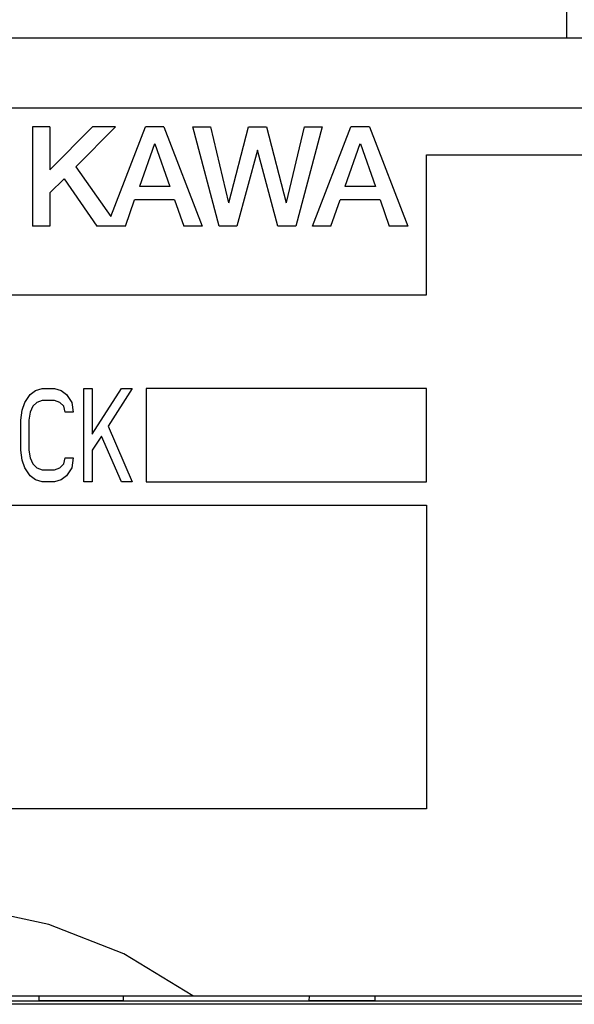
# Model space of a CAD drawing. Extents: x 82 to 1223, y 50 to 823.
# Tile 9 of 33: x 232 to 244, y 705 to 726. Entities that reach past the tile are written whole.
import ezdxf

# ---------------------------------------------------------------- set-up
doc = ezdxf.new("R2010")
doc.units = 0
doc.header["$LTSCALE"] = 69.3
doc.layers.add('ALL_CURVE', color=7, linetype='CONTINUOUS')
doc.layers.add('ALL_FEATURES', color=7, linetype='CONTINUOUS')

msp = doc.modelspace()

# ---------------------------------------------------------------- linework, layer by layer
at = {"layer": 'ALL_CURVE', "color": 4, "linetype": 'CONTINUOUS'}
for p, q in [((259.75, 724.25), (222.75, 724.25)), ((240.75, 720.25), (240.75, 723.25)), ((240.75, 723.25), (259.75, 723.25)), ((222.75, 720.25), (240.75, 720.25)), ((232.266, 718.122), (232.381, 718.207)), ((232.381, 718.207), (232.525, 718.25)), ((232.525, 718.25), (232.784, 718.25)), ((232.784, 718.25), (232.928, 718.207)), ((232.928, 718.207), (233.043, 718.122)), ((233.416, 716.25), (233.416, 718.25)), ((233.416, 718.25), (233.589, 718.25)), ((233.589, 717.271), (234.221, 718.25)), ((233.589, 718.25), (233.589, 717.271)), ((234.451, 718.25), (233.934, 717.441)), ((234.221, 718.25), (234.451, 718.25)), ((234.75, 718.25), (234.75, 716.25)), ((240.75, 718.25), (234.75, 718.25)), ((240.75, 716.25), (240.75, 718.25)), ((232.151, 717.952), (232.266, 718.122)), ((232.525, 717.995), (232.41, 717.952)), ((232.784, 717.995), (232.525, 717.995)), ((232.899, 717.952), (232.784, 717.995)), ((233.043, 718.122), (233.157, 717.952)), ((232.065, 717.569), (232.094, 717.782)), ((232.094, 717.782), (232.151, 717.952)), ((232.324, 717.867), (232.266, 717.739)), ((232.41, 717.952), (232.324, 717.867)), ((232.985, 717.867), (232.899, 717.952)), ((233.014, 717.739), (232.985, 717.867)), ((233.157, 717.952), (233.186, 717.739)), ((232.065, 716.931), (232.065, 717.569)), ((232.266, 717.739), (232.238, 717.569)), ((232.238, 717.569), (232.238, 716.931)), ((233.186, 717.739), (233.014, 717.739)), ((233.934, 717.441), (234.451, 716.25)), ((233.79, 717.229), (233.589, 716.931)), ((234.221, 716.25), (233.79, 717.229)), ((232.094, 716.718), (232.065, 716.931)), ((232.238, 716.931), (232.266, 716.761)), ((233.589, 716.931), (233.589, 716.25)), ((232.151, 716.548), (232.094, 716.718)), ((232.266, 716.761), (232.324, 716.633)), ((232.985, 716.633), (233.014, 716.761)), ((233.014, 716.761), (233.186, 716.761)), ((233.186, 716.761), (233.157, 716.548)), ((232.266, 716.378), (232.151, 716.548)), ((232.324, 716.633), (232.41, 716.548)), ((232.41, 716.548), (232.525, 716.505)), ((232.525, 716.505), (232.784, 716.505)), ((232.784, 716.505), (232.899, 716.548)), ((232.899, 716.548), (232.985, 716.633)), ((233.157, 716.548), (233.043, 716.378)), ((232.381, 716.293), (232.266, 716.378)), ((232.525, 716.25), (232.381, 716.293)), ((232.928, 716.293), (232.784, 716.25)), ((233.043, 716.378), (232.928, 716.293)), ((232.784, 716.25), (232.525, 716.25)), ((233.589, 716.25), (233.416, 716.25)), ((234.451, 716.25), (234.221, 716.25)), ((234.75, 716.25), (240.75, 716.25)), ((222.75, 715.75), (240.75, 715.75)), ((240.75, 715.75), (240.75, 709.25)), ((240.75, 709.25), (222.75, 709.25))]:
    msp.add_line(p, q, dxfattribs=at)
at = {"layer": 'ALL_FEATURES', "color": 3, "linetype": 'CONTINUOUS'}
msp.add_line((243.75, 741.25), (243.75, 725.75), dxfattribs=at)
at = {"layer": 'ALL_FEATURES', "color": 7, "linetype": 'CONTINUOUS'}
for p, q in [((162.25, 725.75), (260.25, 725.75)), ((232.317, 723.85), (232.317, 721.725)), ((232.689, 723.85), (232.317, 723.85)), ((233.602, 723.85), (232.689, 722.931)), ((232.689, 723.85), (232.689, 722.931)), ((234.095, 723.85), (233.243, 722.993)), ((234.095, 723.85), (233.602, 723.85)), ((233.991, 721.931), (234.732, 723.85)), ((235.129, 723.85), (234.732, 723.85)), ((235.129, 723.85), (235.95, 721.725)), ((236.309, 721.725), (235.746, 723.85)), ((235.746, 723.85), (236.127, 723.85)), ((236.127, 723.85), (236.513, 722.225)), ((236.52, 722.225), (236.943, 723.85)), ((236.943, 723.85), (237.322, 723.85)), ((237.322, 723.85), (237.745, 722.225)), ((237.752, 722.226), (238.138, 723.85)), ((238.52, 723.85), (237.953, 721.725)), ((238.138, 723.85), (238.52, 723.85)), ((238.312, 721.725), (239.133, 723.85)), ((239.529, 723.85), (239.133, 723.85)), ((239.529, 723.85), (240.35, 721.725)), ((234.927, 723.483), (234.604, 722.571)), ((234.934, 723.483), (235.256, 722.571)), ((239.327, 723.483), (239.004, 722.571)), ((239.335, 723.483), (239.656, 722.571)), ((237.13, 723.35), (236.693, 721.725)), ((237.567, 721.725), (237.136, 723.35)), ((233.243, 722.993), (233.991, 721.931)), ((232.99, 722.738), (232.689, 722.435)), ((232.99, 722.738), (233.689, 721.725)), ((232.689, 722.435), (232.689, 721.725)), ((235.256, 722.571), (234.604, 722.571)), ((239.656, 722.571), (239.004, 722.571)), ((234.305, 721.725), (234.502, 722.284)), ((235.357, 722.284), (234.502, 722.284)), ((235.357, 722.284), (235.554, 721.725)), ((238.705, 721.725), (238.903, 722.284)), ((239.757, 722.284), (238.903, 722.284)), ((239.757, 722.284), (239.954, 721.725)), ((232.689, 721.725), (232.317, 721.725)), ((234.305, 721.725), (233.689, 721.725)), ((235.95, 721.725), (235.554, 721.725)), ((236.693, 721.725), (236.309, 721.725)), ((237.953, 721.725), (237.567, 721.725)), ((238.705, 721.725), (238.312, 721.725)), ((240.35, 721.725), (239.954, 721.725)), ((221.25, 705.25), (261.25, 705.25)), ((250.227, 705.138), (223.285, 705.138)), ((232.45, 705.25), (232.45, 705.15)), ((232.45, 705.15), (234.259, 705.15)), ((234.257, 705.25), (234.259, 705.138)), ((238.241, 705.138), (238.243, 705.25)), ((238.241, 705.15), (239.65, 705.15)), ((239.65, 705.15), (239.65, 705.25)), ((256.25, 705.068), (220.645, 705.068))]:
    msp.add_line(p, q, dxfattribs=at)
msp.add_lwpolyline([(235.75, 705.25), (234.269, 706.149), (232.661, 706.777), (230.974, 707.137), (229.252, 707.25), (227.529, 707.137), (225.841, 706.777), (224.231, 706.149), (222.75, 705.25)], dxfattribs=at)

doc.saveas('drawing.dxf')
